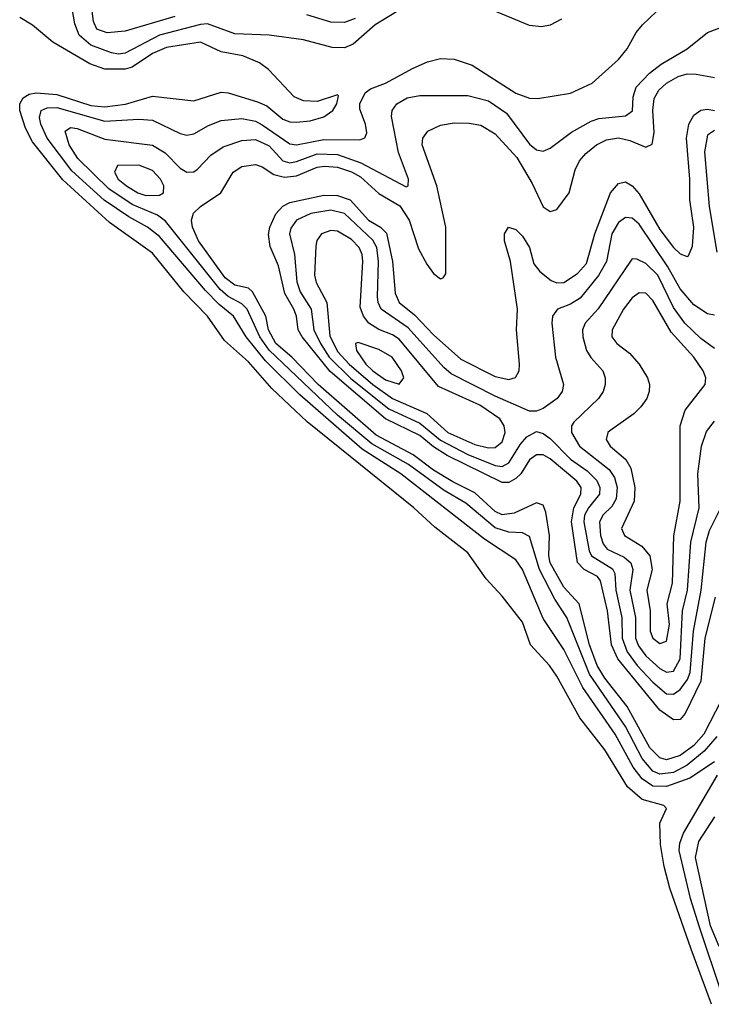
# Model space of a CAD drawing. Header units: inches. Extents: x 1308407 to 1441228, y 959628 to 1036311.
# Tile 151 of 256: x 1313642 to 1315661, y 1016181 to 1019055. Entities that reach past the tile are written whole.
import ezdxf

# ---------------------------------------------------------------- set-up
doc = ezdxf.new("R2010")
doc.units = ezdxf.units.IN
doc.header["$MEASUREMENT"] = 0
doc.layers.add('B3011', color=7, linetype='Continuous')

msp = doc.modelspace()

# ---------------------------------------------------------------- linework, layer by layer
at = {"layer": 'B3011', "color": 5}
for points, elevation in [([(1314094.9, 1019065.1), (1313950, 1019021.9), (1313896.9, 1019016.9), (1313867.5, 1019027.5), (1313857.4, 1019050), (1313845.1, 1019150)], 2560), ([(1314741.5, 1019078.5), (1314679.9, 1019040.1), (1314615.6, 1018984.4), (1314590, 1018973), (1314554.4, 1018974.4), (1314470, 1018996.9), (1314370.5, 1019010.5), (1314270, 1019013.9), (1314190, 1019043.3), (1314170, 1019041.8), (1314050, 1019010.3), (1313950, 1018958.1), (1313930, 1018955.1), (1313910, 1018958.8), (1313850, 1018981.1), (1313815.9, 1019010), (1313803.2, 1019043.2), (1313788.2, 1019128.2)], 2540), ([(1315223, 1019057), (1315190, 1019039.2), (1315165.3, 1019034.7), (1315130, 1019038.6), (1315010, 1019088)], 2540), ([(1315661, 1016181), (1315601.7, 1016341.7), (1315539.7, 1016519.7), (1315523.1, 1016583.1), (1315512.2, 1016647.8), (1315510.1, 1016709.9), (1315530, 1016753), (1315521.8, 1016761.8), (1315458.9, 1016778.9), (1315416.3, 1016816.3), (1315350, 1016923.9), (1315277.2, 1017017.2), (1315210, 1017138.7), (1315188.3, 1017170), (1315133.3, 1017230), (1315110, 1017296.8), (1315050, 1017373), (1315003.2, 1017423.2), (1314950, 1017499.1), (1314853.6, 1017573.6), (1314792.7, 1017630), (1314481.3, 1017881.3), (1314378.4, 1017978.4), (1314310, 1018056.5), (1314239.4, 1018119.4), (1314190.5, 1018190), (1314121.1, 1018261.1), (1314030, 1018374.2), (1313903.6, 1018463.6), (1313767.8, 1018587.8), (1313679.1, 1018699.1), (1313659.2, 1018739.2), (1313641.9, 1018790), (1313642.5, 1018810), (1313652.2, 1018827.8), (1313670, 1018838.5), (1313690, 1018842.3), (1313750, 1018837.5), (1313850, 1018805.2), (1313890, 1018801.4), (1313951.1, 1018808.9), (1314030, 1018832.6), (1314150, 1018818.2), (1314230, 1018843.9), (1314250, 1018841.8), (1314335.8, 1018815.8), (1314363.6, 1018803.6), (1314410, 1018764.9), (1314430, 1018757.4), (1314450, 1018756.2), (1314490, 1018760.4), (1314530, 1018771.5), (1314555.7, 1018790), (1314567.3, 1018810), (1314573, 1018833), (1314570, 1018836.4), (1314510, 1018816.3), (1314470, 1018818.3), (1314442.8, 1018830), (1314368, 1018910), (1314341.6, 1018930), (1314293.4, 1018950), (1314230, 1018961.3), (1314170, 1018989.7), (1314070, 1018974.7), (1314030, 1018956.8), (1313970, 1018916.9), (1313950, 1018911.4), (1313890, 1018911.5), (1313846.3, 1018926.3), (1313738.2, 1018990), (1313679.2, 1019039.2), (1313642.2, 1019062.2)], 2520), ([(1315670, 1016888.8), (1315598.4, 1016841.6), (1315530, 1016816.6), (1315490, 1016818.2), (1315459.2, 1016839.2), (1315433.1, 1016873.1), (1315380.3, 1016970), (1315286.2, 1017106.2), (1315230, 1017217.1), (1315170, 1017306.9), (1315110, 1017450.8), (1315090, 1017478.5), (1314998.9, 1017538.9), (1314754.9, 1017730), (1314641.3, 1017801.3), (1314460, 1017960), (1314359.1, 1018059.1), (1314302.9, 1018130), (1314265.8, 1018190), (1314224.1, 1018224.1), (1314184.7, 1018264.7), (1314050, 1018422.9), (1314015.2, 1018450), (1313960.4, 1018480.4), (1313888.9, 1018528.9), (1313794.2, 1018614.2), (1313721.9, 1018710), (1313703.2, 1018750), (1313699.9, 1018770), (1313704.3, 1018790), (1313721.8, 1018798.2), (1313750, 1018799.3), (1313890, 1018759.5), (1313990, 1018764.6), (1314030, 1018762.1), (1314110, 1018723.6), (1314130, 1018718.2), (1314150, 1018722.3), (1314193, 1018747), (1314230, 1018761.5), (1314290, 1018767), (1314330, 1018759.2), (1314350, 1018748.7), (1314430, 1018693), (1314450, 1018690.5), (1314530, 1018705.7), (1314634.9, 1018705.1), (1314649.5, 1018710.5), (1314655.1, 1018724.9), (1314651.2, 1018750), (1314634.7, 1018794.7), (1314634.5, 1018810), (1314650, 1018842), (1314666.1, 1018853.9), (1314710, 1018870.4), (1314790, 1018914.3), (1314832.4, 1018932.4), (1314870, 1018942), (1314910, 1018940.5), (1314962.7, 1018922.7), (1315090, 1018841.2), (1315130, 1018826.2), (1315154.4, 1018825.6), (1315250, 1018841.4), (1315312.6, 1018870), (1315390, 1018938.8), (1315415.2, 1018970), (1315441.6, 1019018.4), (1315459.6, 1019040.4), (1315500.7, 1019079.3)], 2540), ([(1314620.9, 1019059.1), (1314590, 1019047.5), (1314550, 1019048.4), (1314479.6, 1019070)], 2560), ([(1315676.8, 1016963.2), (1315640, 1016920), (1315590, 1016879), (1315550, 1016858), (1315510, 1016852.6), (1315490, 1016861.6), (1315458.5, 1016898.5), (1315410, 1016992), (1315305.1, 1017145.1), (1315239, 1017310), (1315203.7, 1017363.7), (1315159.6, 1017450), (1315130, 1017547.1), (1315110, 1017557.1), (1315070, 1017559.4), (1315030, 1017571.9), (1314944.1, 1017644.1), (1314881.3, 1017681.3), (1314777.1, 1017757.1), (1314670, 1017817.1), (1314570, 1017901.4), (1314370.3, 1018090.3), (1314342.6, 1018130), (1314305.9, 1018210), (1314290, 1018226.1), (1314250, 1018247.8), (1314227.5, 1018267.5), (1314067.4, 1018467.4), (1314044.4, 1018484.4), (1313970, 1018515.7), (1313901.9, 1018561.9), (1313811.9, 1018650), (1313785.9, 1018690), (1313774.3, 1018730), (1313790, 1018740.9), (1313810, 1018737.8), (1313890, 1018707), (1314030, 1018688.8), (1314066.8, 1018666.8), (1314110, 1018622.2), (1314130, 1018609.9), (1314150, 1018611), (1314161.3, 1018618.7), (1314199.6, 1018660.4), (1314235.7, 1018684.3), (1314290, 1018702.9), (1314330, 1018705.5), (1314370, 1018687.3), (1314410, 1018643.5), (1314430, 1018637.9), (1314450, 1018641.6), (1314510, 1018664.2), (1314570, 1018661.6), (1314637.7, 1018637.7), (1314770, 1018567.3), (1314775.6, 1018570), (1314777.3, 1018590), (1314748.1, 1018668.1), (1314727.6, 1018772.4), (1314729.4, 1018790), (1314743.2, 1018810), (1314772.7, 1018827.3), (1314810, 1018833.9), (1314950, 1018833.8), (1315010, 1018818.9), (1315062.5, 1018782.5), (1315130, 1018692.4), (1315150, 1018675.9), (1315170, 1018672), (1315190, 1018680.2), (1315252.7, 1018727.3), (1315310, 1018759.4), (1315332.9, 1018767.1), (1315410, 1018774.9), (1315430.4, 1018789.6), (1315432.4, 1018830), (1315441.7, 1018858.3), (1315480.5, 1018899.5), (1315514.8, 1018925.2), (1315590.2, 1018970), (1315650, 1019018.4), (1315734, 1019050)], 2560), ([(1315690.5, 1017070), (1315639.1, 1016970), (1315610, 1016936.6), (1315570, 1016907.4), (1315530, 1016895.1), (1315510, 1016900.3), (1315481.1, 1016930), (1315414.8, 1017050), (1315350, 1017133.5), (1315327.4, 1017170), (1315305, 1017230), (1315275.2, 1017350), (1315230, 1017398.8), (1315190.6, 1017470), (1315186.9, 1017490), (1315188.5, 1017550), (1315178.1, 1017618.1), (1315170, 1017638.5), (1315150, 1017645.4), (1315084.8, 1017615.2), (1315050, 1017610), (1315030, 1017619.6), (1314970, 1017674.4), (1314906.1, 1017706.1), (1314850, 1017740.5), (1314790, 1017785.3), (1314682.8, 1017842.8), (1314512.8, 1017990), (1314436.2, 1018070), (1314390, 1018110), (1314367.9, 1018150), (1314360.7, 1018190), (1314321.3, 1018261.3), (1314310, 1018271.9), (1314270, 1018280.3), (1314242.1, 1018302.1), (1314163.5, 1018410), (1314146.2, 1018450), (1314143.9, 1018470), (1314149.7, 1018490.3), (1314170.1, 1018509.9), (1314228.8, 1018550), (1314264.6, 1018610), (1314290, 1018626.5), (1314330, 1018633.1), (1314350, 1018626), (1314383.5, 1018603.5), (1314415.3, 1018595.3), (1314450, 1018599.7), (1314510, 1018625.2), (1314531.9, 1018628.1), (1314570, 1018624.5), (1314610, 1018611.2), (1314636.9, 1018596.9), (1314690, 1018547.6), (1314751.6, 1018511.6), (1314779.2, 1018470), (1314806.1, 1018386.1), (1314830, 1018341.7), (1314850, 1018314.8), (1314870, 1018299.3), (1314877.8, 1018302.2), (1314886.3, 1018313.7), (1314886.2, 1018450), (1314859.9, 1018570), (1314816.4, 1018690), (1314818.3, 1018710), (1314833, 1018730), (1314870, 1018747.1), (1314910, 1018753.9), (1314953.8, 1018753.8), (1314987.9, 1018747.9), (1315030, 1018722.7), (1315093.2, 1018653.2), (1315137.5, 1018577.5), (1315170, 1018508.7), (1315190, 1018495.6), (1315210, 1018501.1), (1315245.4, 1018550), (1315263.3, 1018616.7), (1315276.3, 1018643.7), (1315294.9, 1018665.1), (1315326, 1018690), (1315354.9, 1018705.1), (1315390, 1018710.7), (1315423, 1018703), (1315470, 1018683.7), (1315488.2, 1018691.8), (1315494.2, 1018725.8), (1315490.1, 1018789.9), (1315494.4, 1018825.6), (1315507.2, 1018850), (1315529.5, 1018870.5), (1315563.7, 1018890), (1315590, 1018897.1), (1315616.8, 1018896.8), (1315670, 1018886.5)], 2580), ([(1315672.3, 1017370), (1315641.4, 1017250), (1315630, 1017123.9), (1315584.2, 1017030), (1315570, 1017012), (1315550, 1017011.9), (1315510, 1017039.5), (1315387.8, 1017190), (1315369.2, 1017230), (1315357.7, 1017330), (1315337.1, 1017417.1), (1315328.9, 1017430), (1315290, 1017450.6), (1315270.6, 1017470.6), (1315253, 1017590), (1315259.5, 1017630), (1315279.9, 1017670), (1315280.8, 1017690), (1315268.2, 1017708.2), (1315190, 1017773.3), (1315170, 1017784.7), (1315150, 1017785.3), (1315130, 1017770.1), (1315104.6, 1017730), (1315090, 1017715.6), (1315070, 1017704.7), (1315050, 1017704.3), (1314890, 1017783.4), (1314850, 1017808.7), (1314810, 1017841.9), (1314710, 1017890.6), (1314548, 1018028), (1314466, 1018130), (1314454.9, 1018150), (1314449.8, 1018190), (1314442.1, 1018210), (1314415.9, 1018255.9), (1314397.1, 1018337.1), (1314373.4, 1018393.4), (1314368.4, 1018428.4), (1314371.9, 1018450), (1314390, 1018488.9), (1314410, 1018511), (1314430, 1018521.5), (1314530, 1018542.8), (1314570, 1018542.6), (1314606.3, 1018530), (1314660.2, 1018470), (1314694.7, 1018450), (1314712.7, 1018432.7), (1314730.2, 1018350), (1314737.5, 1018257.5), (1314749.9, 1018230), (1314793.9, 1018193.9), (1314850, 1018135.8), (1314930, 1018064.5), (1315030, 1018014), (1315070, 1018005.5), (1315089.5, 1018010.5), (1315099.8, 1018030), (1315100.6, 1018050), (1315091.8, 1018150), (1315094.8, 1018210), (1315074.6, 1018350), (1315056.8, 1018410), (1315057.1, 1018430), (1315068.9, 1018450), (1315090, 1018442.9), (1315110, 1018423.7), (1315129.9, 1018390), (1315143.1, 1018343.1), (1315159.9, 1018319.9), (1315193.6, 1018293.6), (1315210, 1018287.4), (1315230, 1018288.2), (1315270, 1018314.5), (1315296, 1018344), (1315320.4, 1018430), (1315366, 1018550), (1315390, 1018577.4), (1315410, 1018581.7), (1315430, 1018570.7), (1315450, 1018546.7), (1315510, 1018443.1), (1315550, 1018390.4), (1315570, 1018371.9), (1315590, 1018363.8), (1315593.9, 1018366.1), (1315606.1, 1018393.9), (1315609.3, 1018450), (1315597.6, 1018530), (1315598.2, 1018590), (1315588.1, 1018710), (1315595.3, 1018750), (1315610, 1018776.4), (1315630, 1018791.8), (1315650, 1018794.6), (1315670, 1018790)], 2620), ([(1315670, 1018732.4), (1315650, 1018718.7), (1315641.3, 1018670), (1315654.9, 1018510), (1315676.6, 1018376.6)], 2640), ([(1315670, 1018193), (1315650, 1018196.6), (1315610, 1018223.2), (1315570, 1018269.9), (1315533.9, 1018333.9), (1315450, 1018458.3), (1315430, 1018475.7), (1315410, 1018477.6), (1315390, 1018463.2), (1315370, 1018430.5), (1315355.2, 1018350), (1315331.2, 1018308.8), (1315277.5, 1018242.5), (1315250, 1018224.9), (1315212.1, 1018210), (1315197.4, 1018190), (1315195.4, 1018170), (1315205.8, 1018070), (1315228.8, 1017990), (1315225.1, 1017970), (1315210.8, 1017950), (1315170, 1017920.6), (1315150, 1017912.8), (1315130, 1017912.2), (1315030, 1017956.5), (1314901.8, 1018021.8), (1314880.1, 1018040.1), (1314776.2, 1018156.2), (1314696.6, 1018210), (1314688.1, 1018230), (1314686.8, 1018246.8), (1314689.7, 1018350), (1314684, 1018390), (1314672.3, 1018412.3), (1314590, 1018489.4), (1314550, 1018499), (1314492.2, 1018490), (1314450, 1018470.7), (1314433.5, 1018446.5), (1314429.7, 1018430), (1314443.7, 1018370), (1314450.6, 1018290), (1314461, 1018261), (1314492.7, 1018210), (1314501, 1018150), (1314519.6, 1018110), (1314545.2, 1018070), (1314608.4, 1018008.4), (1314719.7, 1017919.7), (1314810, 1017877.1), (1314870, 1017828), (1314950, 1017785.7), (1315030, 1017754.1), (1315050, 1017750.9), (1315070, 1017761.8), (1315103.4, 1017816.6), (1315122.2, 1017837.8), (1315150, 1017853.1), (1315170, 1017847), (1315190, 1017833), (1315250, 1017772.9), (1315298.2, 1017738.2), (1315326.3, 1017710), (1315335.8, 1017690), (1315334.4, 1017670), (1315301.8, 1017630), (1315290.8, 1017609.2), (1315289.1, 1017590), (1315304.6, 1017504.6), (1315311.4, 1017490), (1315372.1, 1017452.1), (1315378.9, 1017438.9), (1315381.8, 1017390), (1315399.8, 1017310), (1315400.6, 1017250), (1315415, 1017210), (1315444.7, 1017170), (1315490, 1017121.2), (1315530, 1017087.7), (1315550, 1017086.3), (1315570, 1017100.2), (1315591.2, 1017128.8), (1315599.4, 1017150), (1315609.2, 1017270.8), (1315630.8, 1017390), (1315645.9, 1017530), (1315655.9, 1017564.1), (1315688.7, 1017630)], 2640), ([(1315670, 1018095.2), (1315630, 1018124.9), (1315583.2, 1018170), (1315550, 1018214.8), (1315504.5, 1018310), (1315470, 1018343.4), (1315443.5, 1018356.5), (1315430, 1018357), (1315426.9, 1018353.1), (1315330, 1018211.4), (1315292.5, 1018170), (1315284.8, 1018150), (1315285.5, 1018130), (1315296.8, 1018090), (1315309.2, 1018069.2), (1315344.2, 1018030), (1315351.1, 1018010), (1315351.2, 1017990), (1315344.7, 1017970), (1315331.4, 1017950), (1315259.5, 1017880.5), (1315252.5, 1017870), (1315252.3, 1017850), (1315275.8, 1017810), (1315362.3, 1017742.3), (1315378.6, 1017718.6), (1315386, 1017690), (1315382.9, 1017657.1), (1315370, 1017634.2), (1315344.7, 1017610), (1315334.4, 1017590), (1315336.9, 1017550), (1315345.2, 1017525.2), (1315357, 1017510), (1315406, 1017486), (1315425.9, 1017470), (1315431.9, 1017450), (1315422.7, 1017390), (1315439.7, 1017310), (1315439.1, 1017250), (1315447.8, 1017227.8), (1315470, 1017198.5), (1315510, 1017161.2), (1315530, 1017150.4), (1315550, 1017153.4), (1315570.3, 1017190), (1315576.8, 1017330), (1315591.5, 1017390), (1315600.8, 1017530), (1315625.6, 1017630), (1315621.5, 1017730), (1315632, 1017810), (1315646.6, 1017853.4), (1315670, 1017883.9)], 2660), ([(1315691.3, 1016211.3), (1315626.3, 1016406.3), (1315600.3, 1016490), (1315567, 1016630), (1315568.5, 1016651.5), (1315579.6, 1016680.4), (1315679, 1016850)], 2540), ([(1315683.9, 1016350), (1315658.7, 1016410), (1315614.6, 1016610), (1315624, 1016656), (1315671.5, 1016728.5)], 2560)]:
    msp.add_lwpolyline(points, dxfattribs=dict(at, elevation=elevation))
for points, elevation in [([(1313990, 1018631.2), (1313927.6, 1018630), (1313919.1, 1018610), (1313929.7, 1018590), (1313953.8, 1018570), (1313986.9, 1018550), (1314010, 1018542.4), (1314050, 1018543.6), (1314062, 1018550), (1314062.7, 1018570), (1314052.8, 1018590), (1314030, 1018615.6)], 2580), ([(1314550, 1018439.7), (1314522.5, 1018430), (1314509, 1018411), (1314505.9, 1018394.1), (1314502.7, 1018310), (1314507.8, 1018287.8), (1314538.2, 1018230), (1314547.7, 1018132.3), (1314570, 1018086.5), (1314603.5, 1018050), (1314672.4, 1017990), (1314730, 1017949.8), (1314830, 1017905.5), (1314891.5, 1017850), (1314970, 1017815), (1315010, 1017805.7), (1315030, 1017806.1), (1315050, 1017823.3), (1315058.9, 1017850), (1315056.2, 1017870), (1315043.2, 1017890), (1314985.3, 1017930), (1314864.5, 1017984.5), (1314750, 1018122.8), (1314730, 1018135.8), (1314690, 1018151.3), (1314661.4, 1018170), (1314645.2, 1018190), (1314635.8, 1018215.8), (1314644, 1018350), (1314641.8, 1018370), (1314633, 1018390), (1314610, 1018413.5), (1314570, 1018437.8)], 2660), ([(1315450, 1018257.7), (1315430, 1018243.2), (1315404.3, 1018210), (1315371.2, 1018150), (1315370.7, 1018130), (1315385.1, 1018110), (1315422.2, 1018082.2), (1315450.1, 1018050), (1315474, 1018010), (1315480.7, 1017990), (1315479.7, 1017970), (1315472.1, 1017950), (1315454.8, 1017925.2), (1315434.7, 1017905.3), (1315364.5, 1017855.5), (1315358.7, 1017850), (1315354.2, 1017830), (1315365.1, 1017810), (1315411.5, 1017771.5), (1315426.3, 1017746.3), (1315437.9, 1017690), (1315435.5, 1017650), (1315398.7, 1017570), (1315407.6, 1017550), (1315458.3, 1017518.3), (1315481.7, 1017490), (1315487.9, 1017450), (1315473, 1017390), (1315481.9, 1017330), (1315482.5, 1017270), (1315490, 1017250.2), (1315510, 1017234.1), (1315530, 1017241.2), (1315538.4, 1017290), (1315531.9, 1017350), (1315547.8, 1017410), (1315551.6, 1017548.4), (1315569.9, 1017650), (1315570.3, 1017870), (1315584.9, 1017915.1), (1315642.5, 1017990), (1315645.2, 1018010), (1315637.4, 1018030), (1315609.4, 1018070), (1315543.1, 1018143.1), (1315490, 1018235.8), (1315470, 1018256.9)], 2680), ([(1314630, 1018112.9), (1314622.6, 1018110), (1314625, 1018090), (1314652.7, 1018050), (1314672.4, 1018030), (1314710, 1018003.9), (1314750, 1017991), (1314762.9, 1018010), (1314756.9, 1018030), (1314729.3, 1018070), (1314690, 1018092.9)], 2680)]:
    msp.add_lwpolyline(points, close=True, dxfattribs=dict(at, elevation=elevation))

doc.saveas('drawing.dxf')
